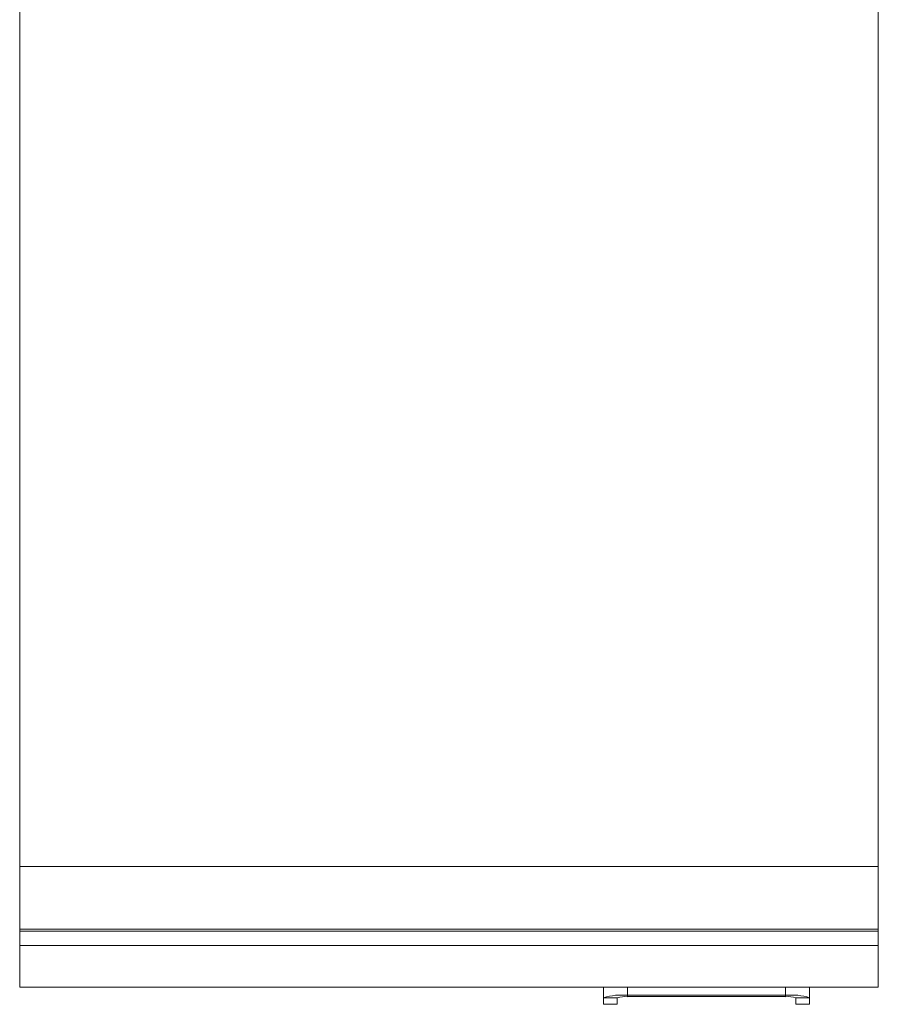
# Model space of a CAD drawing. Header units: millimetres. Extents: x -268 to 358, y -1428 to -19.
# Tile 11 of 34: x 195 to 320, y -1237 to -1094. Entities that reach past the tile are written whole.
import ezdxf

# ---------------------------------------------------------------- set-up
doc = ezdxf.new("R2010")
doc.units = ezdxf.units.MM

msp = doc.modelspace()

# ---------------------------------------------------------------- linework, layer by layer
at = {"color": 7, "linetype": 'Continuous', "lineweight": 15}
for p, q in [((194.83, -1038.84), (194.83, -1217.45)), ((319.83, -1075.87), (319.83, -1217.45)), ((319.83, -1217.45), (194.83, -1217.45)), ((194.83, -1226.55), (194.83, -1217.45)), ((319.83, -1226.55), (319.83, -1217.45)), ((194.83, -1226.55), (319.83, -1226.55)), ((194.83, -1226.86), (194.83, -1226.55)), ((319.83, -1226.86), (319.83, -1226.55)), ((194.83, -1228.91), (194.83, -1226.86)), ((319.83, -1228.91), (319.83, -1226.86)), ((194.83, -1235), (194.83, -1228.91)), ((319.83, -1235), (319.83, -1228.91)), ((194.83, -1235.01), (194.83, -1235)), ((194.83, -1235.01), (319.83, -1235.01)), ((279.83, -1235.01), (279.83, -1236.53)), ((309.83, -1235.01), (309.83, -1236.53)), ((319.83, -1235.01), (319.83, -1235)), ((279.83, -1237.48), (279.83, -1236.53)), ((281.83, -1237.48), (281.83, -1236.53)), ((283.33, -1236.18), (306.33, -1236.18)), ((283.33, -1236.38), (306.33, -1236.38)), ((307.83, -1236.53), (307.83, -1237.48)), ((309.83, -1236.53), (309.83, -1237.48)), ((279.83, -1237.49), (279.83, -1237.48)), ((279.83, -1237.49), (281.83, -1237.49)), ((281.83, -1237.48), (281.83, -1237.49)), ((307.83, -1237.49), (307.83, -1237.48)), ((307.83, -1237.49), (309.83, -1237.49)), ((309.83, -1237.48), (309.83, -1237.49))]:
    msp.add_line(p, q, dxfattribs=at)
at = {"color": 7, "linetype": 'Continuous', "lineweight": 0}
for p, q in [((319.83, -1226.86), (194.83, -1226.86)), ((319.83, -1228.91), (194.83, -1228.91)), ((319.83, -1235), (194.83, -1235)), ((283.33, -1235.01), (283.33, -1236.18)), ((306.33, -1235.01), (306.33, -1236.18)), ((279.83, -1236.53), (281.83, -1236.53)), ((283.33, -1236.18), (283.33, -1236.38)), ((306.33, -1236.18), (306.33, -1236.38)), ((309.83, -1236.53), (307.83, -1236.53)), ((279.83, -1237.48), (281.83, -1237.48)), ((307.83, -1237.48), (309.83, -1237.48))]:
    msp.add_line(p, q, dxfattribs=at)
at = {"color": 7, "linetype": 'Continuous', "lineweight": 15}
for centre, radius, start, end in [((282.46, -1245.19), 9.05, 84.5088, 106.9123), ((282.96, -1240.25), 3.88, 84.5108, 106.9111), ((307.2, -1245.19), 9.05, 73.0877, 95.4912), ((306.7, -1240.25), 3.88, 73.0889, 95.4892)]:
    msp.add_arc(centre, radius, start, end, dxfattribs=at)

doc.saveas('drawing.dxf')
